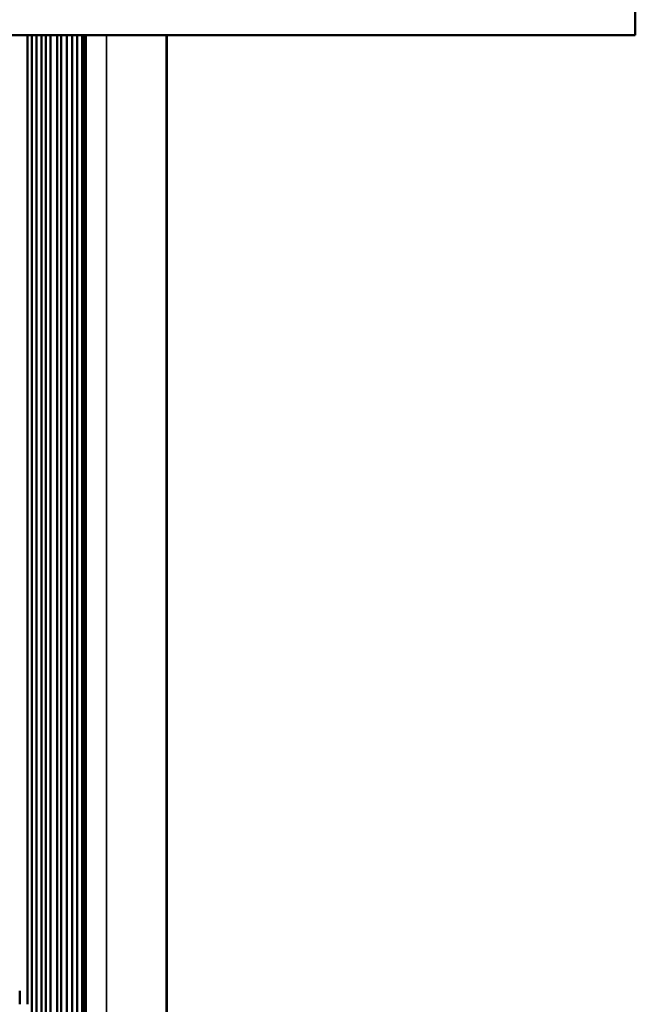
# Paper-space layout 'Sheet_1' of a CAD drawing. Header units: millimetres. Extents: x 0 to 118, y 0 to 118.
# Tile 115 of 206: x 62.97 to 65.31, y 37.9 to 41.63. Entities that reach past the tile are written whole.
import ezdxf

# ---------------------------------------------------------------- set-up
doc = ezdxf.new("R2010")
doc.units = ezdxf.units.MM
doc.layers.add('Visible (ANSI)', color=7, linetype='Continuous', lineweight=50)
doc.layers.add('Visible Narrow (ANSI)', color=7, linetype='Continuous', lineweight=35)

psp = doc.layouts.new('Sheet_1')

# ---------------------------------------------------------------- linework, layer by layer
at = {"layer": 'Visible (ANSI)'}
for p, q in [((65.30535, 41.69107), (65.30535, 41.57296)), ((65.30535, 41.57296), (56.25023, 41.57296)), ((62.99858, 37.89579), (62.99858, 41.57296)), ((63.0155, 12.17138), (63.0155, 41.57296)), ((63.03242, 12.17138), (63.03242, 41.57296)), ((63.05176, 12.17138), (63.05176, 41.57296)), ((63.06868, 12.17138), (63.06868, 41.57296)), ((63.08558, 12.17138), (63.08558, 41.57296)), ((63.11068, 12.17138), (63.11068, 41.57296)), ((63.1264, 12.17138), (63.1264, 41.57296)), ((63.14841, 12.17138), (63.14841, 41.57296)), ((63.16767, 12.17138), (63.16767, 41.57296)), ((63.18701, 12.17138), (63.18701, 41.57296)), ((63.20618, 12.17138), (63.20618, 41.57296)), ((63.21107, 12.17138), (63.21107, 41.57296)), ((63.21942, 12.17138), (63.21942, 41.57296)), ((63.52799, 41.57296), (63.52799, 12.17138)), ((62.96893, 37.94697), (62.96907, 37.94697)), ((62.96907, 37.89579), (62.96907, 37.94697))]:
    psp.add_line(p, q, dxfattribs=at)
at = {"layer": 'Visible Narrow (ANSI)'}
for p, q in [((63.29787, 41.57296), (63.29787, 12.17138)), ((63.52506, 12.17138), (63.52506, 41.57296))]:
    psp.add_line(p, q, dxfattribs=at)

doc.saveas('drawing.dxf')
